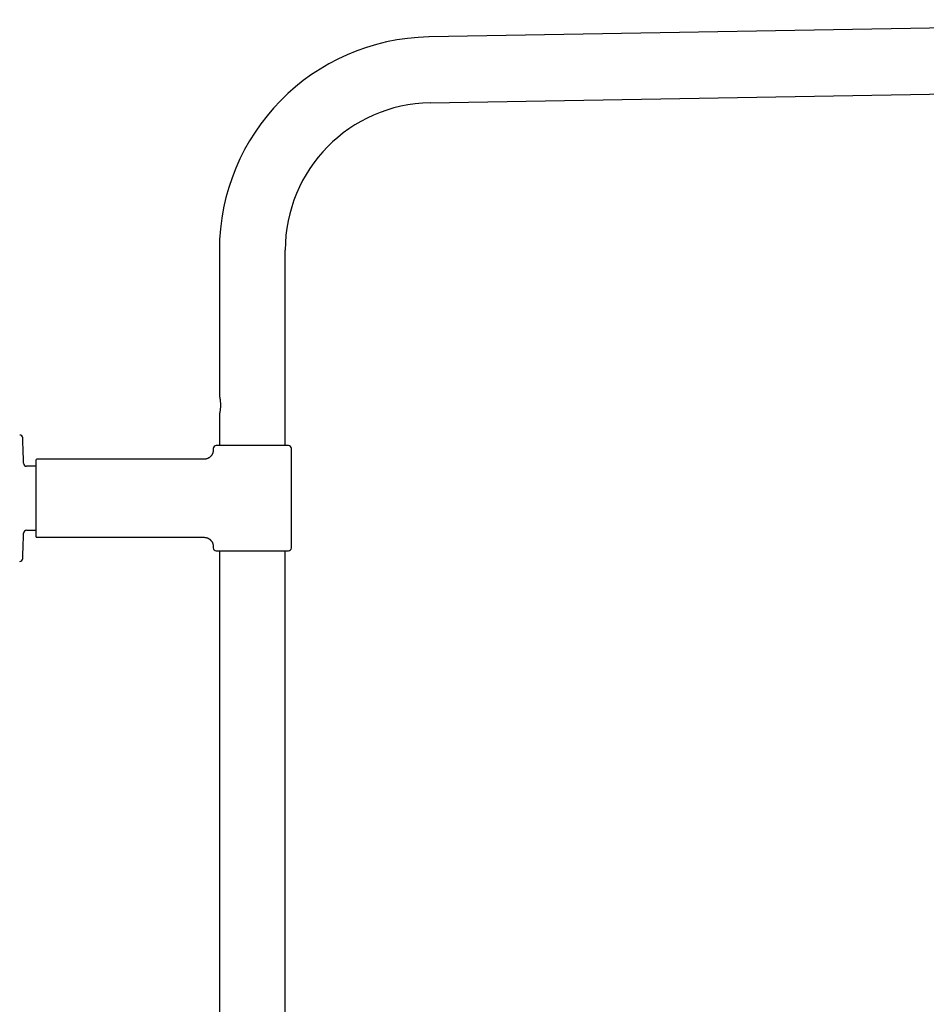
# Model space of a CAD drawing. Header units: millimetres. Extents: x 8 to 1762, y 12 to 2754.
# Tile 36 of 38: x 1159 to 1461, y 2422 to 2749. Entities that reach past the tile are written whole.
import ezdxf

# ---------------------------------------------------------------- set-up
doc = ezdxf.new("R2010")
doc.units = ezdxf.units.MM

msp = doc.modelspace()

# ---------------------------------------------------------------- linework, layer by layer
at = {"color": 7, "linetype": 'Continuous', "lineweight": 30}
for p, q in [((1623.86, 2749.24), (1295.27, 2743.5)), ((1295.65, 2721.61), (1624.25, 2727.34)), ((1225.55, 2672.56), (1225.55, 2624.06)), ((1247.45, 2607.56), (1247.45, 2672.56)), ((1225.55, 2618.06), (1225.55, 2607.56)), ((1223.5, 2606.56), (1223.5, 2606.06)), ((1249.5, 2573.56), (1249.5, 2606.56)), ((1164.5, 2600.71), (1161.45, 2600.71)), ((1164.5, 2602.76), (1164.5, 2577.36)), ((1220.5, 2603.06), (1164.8, 2603.06)), ((1161.45, 2579.41), (1164.5, 2579.41)), ((1164.8, 2577.06), (1220.5, 2577.06)), ((1223.5, 2574.06), (1223.5, 2573.56)), ((1224.5, 2572.56), (1248.5, 2572.56)), ((1225.55, 2572.56), (1225.55, 1577.84)), ((1247.45, 1575.71), (1247.45, 2572.56))]:
    msp.add_line(p, q, dxfattribs=at)
for centre, radius, start, end in [((1296.5, 2672.56), 70.95, 91, 180), ((1296.5, 2672.56), 49.05, 91, 180), ((1159.15, 2610.07), 1, 2.6054, 89.5), ((719.35, 2590.06), 441.25, 1.5095, 2.6054), ((1224.5, 2606.56), 1, 90, 180), ((1248.5, 2606.56), 1, 0, 90), ((1161.45, 2601.71), 1, 181.5095, 270), ((1164.8, 2602.76), 0.3, 90, 180), ((719.35, 2590.06), 441.25, 357.3946, 358.4905), ((1161.45, 2578.41), 1, 90, 178.4905), ((1164.8, 2577.36), 0.3, 180, 270), ((1224.5, 2573.56), 1, 180, 270), ((1248.5, 2573.56), 1, 270, 0), ((1159.15, 2570.05), 1, 270.5, 357.3946)]:
    msp.add_arc(centre, radius, start, end, dxfattribs=at)
for points, knots in [([(1225.55, 2624.06), (1225.55, 2624.06), (1225.55, 2624.06), (1225.56, 2624.05), (1225.56, 2624.02), (1225.58, 2623.96), (1225.6, 2623.89), (1225.62, 2623.8), (1225.64, 2623.7), (1225.67, 2623.59), (1225.69, 2623.5), (1225.7, 2623.46)], [0, 0, 0, 0, 0.031352, 0.155742, 0.280133, 0.408135, 0.536139, 0.650784, 0.76543, 0.882714, 1, 1, 1, 1]), ([(1225.7, 2623.46), (1225.71, 2623.39), (1225.74, 2623.25), (1225.77, 2623.01), (1225.81, 2622.75), (1225.84, 2622.45), (1225.87, 2622.12), (1225.9, 2621.78), (1225.91, 2621.41), (1225.91, 2621.04), (1225.91, 2620.66), (1225.89, 2620.28), (1225.87, 2619.92), (1225.83, 2619.56), (1225.79, 2619.24), (1225.75, 2618.93), (1225.72, 2618.76), (1225.7, 2618.67)], [0, 0, 0, 0, 0.055583, 0.111301, 0.166901, 0.232599, 0.298485, 0.364193, 0.434484, 0.50499, 0.575282, 0.646922, 0.718791, 0.790422, 0.860219, 0.930242, 1, 1, 1, 1]), ([(1225.7, 2618.67), (1225.69, 2618.62), (1225.67, 2618.52), (1225.64, 2618.4), (1225.61, 2618.29), (1225.59, 2618.21), (1225.57, 2618.14), (1225.56, 2618.09), (1225.55, 2618.07), (1225.55, 2618.06), (1225.55, 2618.06)], [0, 0, 0, 0, 0.127037, 0.254072, 0.384714, 0.515353, 0.642427, 0.769499, 0.900427, 1, 1, 1, 1]), ([(1236.5, 2607.56), (1236.29, 2607.56), (1235.87, 2607.56), (1235.25, 2607.56), (1234.62, 2607.56), (1233.98, 2607.56), (1233.34, 2607.56), (1232.71, 2607.56), (1232.1, 2607.56), (1231.52, 2607.56), (1230.98, 2607.56), (1230.45, 2607.56), (1229.93, 2607.56), (1229.42, 2607.56), (1228.93, 2607.56), (1228.46, 2607.56), (1228.01, 2607.56), (1227.59, 2607.56), (1227.18, 2607.56), (1226.81, 2607.56), (1226.46, 2607.56), (1226.13, 2607.56), (1225.84, 2607.56), (1225.58, 2607.56), (1225.33, 2607.56), (1225.11, 2607.56), (1224.92, 2607.56), (1224.76, 2607.56), (1224.64, 2607.56), (1224.56, 2607.56), (1224.51, 2607.56), (1224.5, 2607.56), (1224.5, 2607.56)], [0, 0, 0, 0, 0.033317, 0.066561, 0.099824, 0.134172, 0.169441, 0.204673, 0.239978, 0.27219, 0.304313, 0.336428, 0.368619, 0.401519, 0.434324, 0.467122, 0.5, 0.5329, 0.565705, 0.598502, 0.631381, 0.663593, 0.695715, 0.727831, 0.760022, 0.79535, 0.830587, 0.865842, 0.900187, 0.933459, 0.9667, 1, 1, 1, 1]), ([(1248.5, 2607.56), (1248.5, 2607.56), (1248.49, 2607.56), (1248.44, 2607.56), (1248.36, 2607.56), (1248.24, 2607.56), (1248.09, 2607.56), (1247.89, 2607.56), (1247.67, 2607.56), (1247.43, 2607.56), (1247.16, 2607.56), (1246.87, 2607.56), (1246.55, 2607.56), (1246.2, 2607.56), (1245.82, 2607.56), (1245.42, 2607.56), (1244.99, 2607.56), (1244.54, 2607.56), (1244.07, 2607.56), (1243.58, 2607.56), (1243.07, 2607.56), (1242.55, 2607.56), (1242.02, 2607.56), (1241.48, 2607.56), (1240.9, 2607.56), (1240.3, 2607.56), (1239.66, 2607.56), (1239.02, 2607.56), (1238.38, 2607.56), (1237.75, 2607.56), (1237.13, 2607.56), (1236.71, 2607.56), (1236.5, 2607.56)], [0, 0, 0, 0, 0.033323, 0.066568, 0.099827, 0.134172, 0.169441, 0.204673, 0.239978, 0.27219, 0.304313, 0.336428, 0.368619, 0.401519, 0.434324, 0.467122, 0.5, 0.5329, 0.565705, 0.598502, 0.631381, 0.663593, 0.695715, 0.727831, 0.760022, 0.79535, 0.830587, 0.865842, 0.900183, 0.933453, 0.966694, 1, 1, 1, 1]), ([(1223.5, 2606.06), (1223.5, 2605.94), (1223.49, 2605.71), (1223.43, 2605.37), (1223.34, 2605.07), (1223.24, 2604.82), (1223.14, 2604.62), (1223.04, 2604.47), (1222.96, 2604.33), (1222.87, 2604.22), (1222.77, 2604.1), (1222.64, 2603.95), (1222.46, 2603.78), (1222.24, 2603.61), (1222.01, 2603.46), (1221.77, 2603.34), (1221.55, 2603.25), (1221.31, 2603.17), (1221.05, 2603.11), (1220.78, 2603.07), (1220.59, 2603.06), (1220.5, 2603.06)], [0, 0, 0, 0, 0.076424, 0.148612, 0.215451, 0.276029, 0.319516, 0.358285, 0.392147, 0.420973, 0.449888, 0.493454, 0.545196, 0.604906, 0.672182, 0.720943, 0.772527, 0.826618, 0.882846, 0.940792, 1, 1, 1, 1]), ([(1220.5, 2577.06), (1220.62, 2577.06), (1220.86, 2577.05), (1221.19, 2576.99), (1221.49, 2576.9), (1221.74, 2576.8), (1221.94, 2576.7), (1222.1, 2576.61), (1222.23, 2576.52), (1222.34, 2576.43), (1222.47, 2576.33), (1222.61, 2576.2), (1222.78, 2576.02), (1222.95, 2575.8), (1223.1, 2575.57), (1223.22, 2575.33), (1223.32, 2575.11), (1223.4, 2574.87), (1223.45, 2574.61), (1223.49, 2574.34), (1223.5, 2574.16), (1223.5, 2574.06)], [0, 0, 0, 0, 0.076424, 0.148612, 0.215451, 0.276029, 0.319516, 0.358285, 0.392147, 0.420973, 0.449888, 0.493454, 0.545196, 0.604906, 0.672182, 0.720943, 0.772527, 0.826618, 0.882846, 0.940792, 1, 1, 1, 1])]:
    msp.add_open_spline(points, degree=3, knots=knots, dxfattribs=at)

doc.saveas('drawing.dxf')
